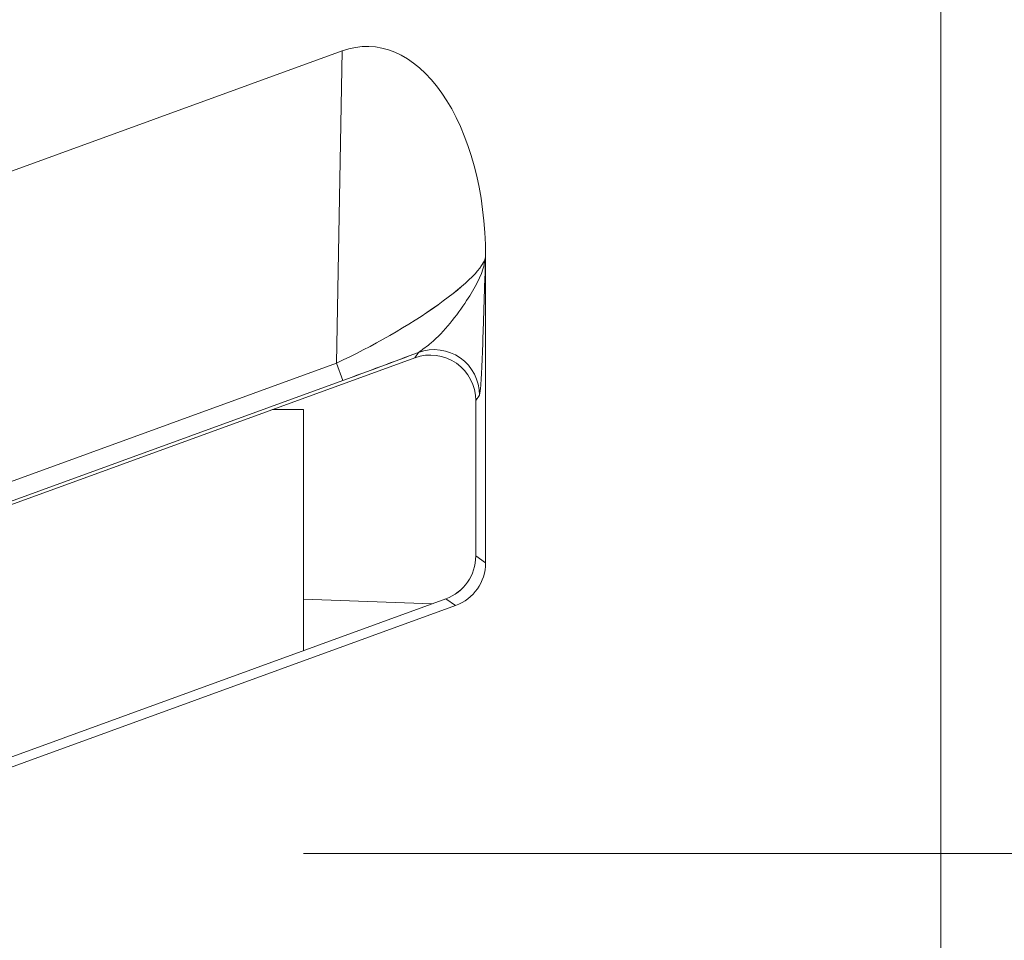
# Model space of a CAD drawing. Header units: millimetres. Extents: x -420 to 420, y -297 to 297.
# Tile 69 of 202: x -39.73 to -33.24, y -27.55 to -21.48. Entities that reach past the tile are written whole.
import ezdxf

# ---------------------------------------------------------------- set-up
doc = ezdxf.new("R2010")
doc.units = ezdxf.units.MM
doc.header["$MEASUREMENT"] = 0
doc.layers.add('layer 1', color=7, linetype='Continuous')

msp = doc.modelspace()

# ---------------------------------------------------------------- linework, layer by layer
at = {"layer": 'layer 1', "lineweight": 9}
for points in [[(-33.6565, 8.1653), (-33.6565, 8.1653), (-33.6565, -30.4505), (-33.6565, -30.4505)], [(-56.424, -22.5377), (-56.424, -22.5377), (-37.602, -15.687), (-37.602, -15.687)], [(-56.3978, -24.7224), (-56.3978, -24.7224), (-37.1234, -17.7098), (-37.1234, -17.7098)], [(-56.387, -24.5686), (-56.387, -24.5686), (-37.639, -17.7448), (-37.639, -17.7448)], [(-37.5972, -17.8596), (-37.5972, -17.8596), (-56.4164, -24.7092), (-56.4164, -24.7092)], [(-36.9184, -19.2981), (-36.9184, -19.2981), (-56.1926, -26.3162), (-56.1926, -26.3162)], [(-56.2544, -26.4044), (-56.2544, -26.4044), (-36.8538, -19.3433), (-36.8538, -19.3433)], [(-56.424, -28.5378), (-56.424, -28.5378), (-37.602, -21.6871), (-37.602, -21.6871)], [(-37.639, -23.7449), (-37.639, -23.7449), (-37.602, -21.6871), (-37.602, -21.6871)], [(-37.602, -21.6871), (-37.602, -21.6871), (-37.602, -21.6873), (-37.602, -21.6873)], [(-36.9448, -21.9657), (-36.9448, -21.9657), (-36.9448, -21.9657), (-36.9448, -21.9657)], [(-36.6566, -25.0616), (-36.6566, -25.0616), (-36.6566, -23.0409), (-36.6566, -23.0409)], [(-36.6566, -23.0409), (-36.6566, -23.0409), (-36.6566, -23.0411), (-36.6566, -23.0411)], [(-36.6566, -23.0409), (-36.6566, -23.0409), (-36.6566, -23.0431), (-36.6566, -23.0431)], [(-36.6566, -23.0431), (-36.6566, -23.0431), (-36.6566, -23.0433), (-36.6566, -23.0433)], [(-36.9698, -23.3607), (-36.9698, -23.3607), (-36.9698, -23.3609), (-36.9698, -23.3609)], [(-37.5972, -23.8597), (-37.4326, -23.7997), (-37.262, -23.7363), (-37.0984, -23.6741)], [(-37.5972, -23.8597), (-37.4326, -23.7997), (-37.262, -23.7363), (-37.0984, -23.6743)], [(-37.5972, -23.8597), (-37.4326, -23.7997), (-37.262, -23.7363), (-37.0984, -23.6743)], [(-37.5972, -23.8597), (-37.4326, -23.7997), (-37.262, -23.7363), (-37.0984, -23.6743)], [(-37.5972, -23.8597), (-37.4326, -23.7997), (-37.262, -23.7363), (-37.0984, -23.6743)], [(-37.5972, -23.8597), (-37.4326, -23.7997), (-37.262, -23.7363), (-37.0984, -23.6743)], [(-37.5972, -23.8597), (-37.4326, -23.7999), (-37.262, -23.7363), (-37.0984, -23.6743)], [(-37.5972, -23.8597), (-37.4326, -23.7999), (-37.262, -23.7363), (-37.0984, -23.6743)], [(-37.5972, -23.8597), (-37.4326, -23.7999), (-37.262, -23.7363), (-37.0984, -23.6743)], [(-37.5972, -23.8597), (-37.4326, -23.7999), (-37.262, -23.7363), (-37.0984, -23.6743)], [(-37.5972, -23.8597), (-37.4326, -23.7999), (-37.262, -23.7363), (-37.0984, -23.6743)], [(-37.5972, -23.8597), (-37.4326, -23.7999), (-37.262, -23.7363), (-37.0984, -23.6743)], [(-37.5972, -23.8597), (-37.4326, -23.7999), (-37.262, -23.7363), (-37.0984, -23.6743)], [(-37.5972, -23.8597), (-37.4326, -23.7999), (-37.262, -23.7363), (-37.0984, -23.6743)], [(-37.5972, -23.8597), (-37.4326, -23.7999), (-37.262, -23.7363), (-37.0984, -23.6743)], [(-37.5972, -23.8597), (-37.4326, -23.7999), (-37.262, -23.7363), (-37.0984, -23.6743)], [(-37.5972, -23.8597), (-37.4326, -23.7999), (-37.262, -23.7363), (-37.0984, -23.6743)], [(-37.5972, -23.8597), (-37.4326, -23.7999), (-37.262, -23.7365), (-37.0984, -23.6743)], [(-37.5972, -23.8597), (-37.4326, -23.7999), (-37.262, -23.7365), (-37.0984, -23.6743)], [(-37.5972, -23.8597), (-37.4326, -23.7999), (-37.262, -23.7365), (-37.0984, -23.6743)], [(-37.5972, -23.8597), (-37.4326, -23.7999), (-37.262, -23.7365), (-37.0984, -23.6743)], [(-37.1234, -23.7099), (-37.1234, -23.7099), (-37.0984, -23.6741), (-37.0984, -23.6741)], [(-37.0984, -23.6741), (-37.0984, -23.6741), (-37.0984, -23.6743), (-37.0984, -23.6743)], [(-56.3978, -30.7225), (-56.3978, -30.7225), (-37.1234, -23.7099), (-37.1234, -23.7099)], [(-56.387, -30.5687), (-56.387, -30.5687), (-37.639, -23.7449), (-37.639, -23.7449)], [(-37.639, -23.7449), (-37.639, -23.7449), (-37.639, -23.7449), (-37.639, -23.7449)], [(-37.639, -23.7449), (-37.639, -23.7449), (-37.5972, -23.8597), (-37.5972, -23.8597)], [(-37.1234, -23.7099), (-37.1234, -23.7099), (-37.1234, -23.7101), (-37.1234, -23.7101)], [(-36.8488, -23.7461), (-36.8488, -23.7461), (-36.8488, -23.7463), (-36.8488, -23.7463)], [(-37.5972, -23.8597), (-37.5972, -23.8597), (-56.4164, -30.7093), (-56.4164, -30.7093)], [(-37.5972, -23.8597), (-37.5972, -23.8597), (-37.5972, -23.8597), (-37.5972, -23.8597)], [(-36.696, -23.9561), (-36.696, -23.9561), (-36.721, -23.9919), (-36.721, -23.9919)], [(-36.721, -23.9919), (-36.721, -23.9919), (-36.721, -25.0164), (-36.721, -25.0164)], [(-36.721, -23.9919), (-36.721, -23.9919), (-36.721, -23.9919), (-36.721, -23.9919)], [(-37.8566, -24.0509), (-37.8566, -24.0509), (-38.0602, -24.0509), (-38.0602, -24.0509)], [(-37.8566, -25.6398), (-37.8566, -25.6398), (-37.8566, -24.0509), (-37.8566, -24.0509)], [(-36.9184, -25.2982), (-36.7998, -25.255), (-36.721, -25.1424), (-36.721, -25.0164)], [(-36.9184, -25.2982), (-36.7998, -25.255), (-36.721, -25.1424), (-36.721, -25.0164)], [(-36.9184, -25.2982), (-36.7998, -25.255), (-36.721, -25.1424), (-36.721, -25.0164)], [(-36.9184, -25.2982), (-36.7998, -25.255), (-36.721, -25.1424), (-36.721, -25.0164)], [(-36.9184, -25.2982), (-36.7998, -25.255), (-36.721, -25.1424), (-36.721, -25.0164)], [(-36.9184, -25.2982), (-36.7998, -25.255), (-36.721, -25.1424), (-36.721, -25.0164)], [(-36.9184, -25.2982), (-36.7998, -25.255), (-36.721, -25.1424), (-36.721, -25.0164)], [(-36.9184, -25.2982), (-36.7998, -25.255), (-36.721, -25.1424), (-36.721, -25.0164)], [(-36.9184, -25.2982), (-36.7998, -25.255), (-36.721, -25.1424), (-36.721, -25.0164)], [(-36.9184, -25.2982), (-36.7998, -25.255), (-36.721, -25.1424), (-36.721, -25.0164)], [(-36.9184, -25.2982), (-36.7998, -25.255), (-36.721, -25.1424), (-36.721, -25.0164)], [(-36.9184, -25.2982), (-36.7998, -25.255), (-36.721, -25.1424), (-36.721, -25.0164)], [(-36.9184, -25.2982), (-36.7998, -25.255), (-36.721, -25.1424), (-36.721, -25.0164)], [(-36.9184, -25.2982), (-36.7998, -25.255), (-36.721, -25.1424), (-36.721, -25.0164)], [(-36.9184, -25.2982), (-36.7998, -25.255), (-36.721, -25.1424), (-36.721, -25.0164)], [(-36.9184, -25.2982), (-36.7998, -25.255), (-36.721, -25.1424), (-36.721, -25.0164)], [(-36.9184, -25.2982), (-36.7998, -25.255), (-36.721, -25.1424), (-36.721, -25.0164)], [(-36.9184, -25.2982), (-36.7998, -25.2552), (-36.721, -25.1424), (-36.721, -25.0164)], [(-36.9184, -25.2982), (-36.7998, -25.2552), (-36.721, -25.1424), (-36.721, -25.0164)], [(-36.9184, -25.2982), (-36.7998, -25.2552), (-36.721, -25.1426), (-36.721, -25.0164)], [(-36.9184, -25.2982), (-36.7998, -25.2552), (-36.721, -25.1426), (-36.721, -25.0164)], [(-36.721, -25.0164), (-36.721, -25.0164), (-36.6566, -25.0616), (-36.6566, -25.0616)], [(-36.721, -25.0164), (-36.721, -25.0164), (-36.721, -25.0164), (-36.721, -25.0164)], [(-36.8538, -25.3434), (-36.7354, -25.3002), (-36.6566, -25.1876), (-36.6566, -25.0616)], [(-36.8538, -25.3434), (-36.7354, -25.3002), (-36.6566, -25.1876), (-36.6566, -25.0616)], [(-36.8538, -25.3434), (-36.7354, -25.3002), (-36.6566, -25.1876), (-36.6566, -25.0616)], [(-36.8538, -25.3434), (-36.7354, -25.3002), (-36.6566, -25.1876), (-36.6566, -25.0616)], [(-36.8538, -25.3434), (-36.7354, -25.3002), (-36.6566, -25.1876), (-36.6566, -25.0616)], [(-36.8538, -25.3434), (-36.7354, -25.3002), (-36.6566, -25.1876), (-36.6566, -25.0616)], [(-36.8538, -25.3434), (-36.7354, -25.3002), (-36.6566, -25.1876), (-36.6566, -25.0616)], [(-36.8538, -25.3434), (-36.7354, -25.3002), (-36.6566, -25.1876), (-36.6566, -25.0616)], [(-36.8538, -25.3434), (-36.7354, -25.3002), (-36.6566, -25.1876), (-36.6566, -25.0616)], [(-36.8538, -25.3434), (-36.7354, -25.3002), (-36.6566, -25.1876), (-36.6566, -25.0616)], [(-36.8538, -25.3434), (-36.7354, -25.3002), (-36.6566, -25.1876), (-36.6566, -25.0616)], [(-36.8538, -25.3434), (-36.7354, -25.3002), (-36.6566, -25.1876), (-36.6566, -25.0616)], [(-36.8538, -25.3434), (-36.7354, -25.3002), (-36.6566, -25.1876), (-36.6566, -25.0616)], [(-36.8538, -25.3434), (-36.7354, -25.3002), (-36.6566, -25.1876), (-36.6566, -25.0616)], [(-36.8538, -25.3434), (-36.7354, -25.3002), (-36.6566, -25.1876), (-36.6566, -25.0616)], [(-36.8538, -25.3434), (-36.7354, -25.3002), (-36.6566, -25.1876), (-36.6566, -25.0616)], [(-36.8538, -25.3434), (-36.7354, -25.3002), (-36.6566, -25.1876), (-36.6566, -25.0616)], [(-36.8538, -25.3434), (-36.7354, -25.3002), (-36.6566, -25.1876), (-36.6566, -25.0616)], [(-36.8538, -25.3434), (-36.7354, -25.3002), (-36.6566, -25.1876), (-36.6566, -25.0616)], [(-36.8538, -25.3434), (-36.7354, -25.3002), (-36.6566, -25.1876), (-36.6566, -25.0616)], [(-36.8538, -25.3434), (-36.7354, -25.3002), (-36.6566, -25.1876), (-36.6566, -25.0616)], [(-36.6566, -25.0616), (-36.6566, -25.0616), (-36.6566, -25.0616), (-36.6566, -25.0616)], [(-36.9184, -25.2982), (-36.9184, -25.2982), (-56.1926, -32.3163), (-56.1926, -32.3163)], [(-37.009, -25.3312), (-37.009, -25.3312), (-37.8566, -25.301), (-37.8566, -25.301)], [(-36.8538, -25.3434), (-36.8538, -25.3434), (-36.9184, -25.2982), (-36.9184, -25.2982)], [(-36.9184, -25.2982), (-36.9184, -25.2982), (-36.9184, -25.2982), (-36.9184, -25.2982)], [(-56.2544, -32.4045), (-56.2544, -32.4045), (-36.8538, -25.3434), (-36.8538, -25.3434)], [(-36.8538, -25.3434), (-36.8538, -25.3434), (-36.8538, -25.3434), (-36.8538, -25.3434)], [(-26.6564, -26.977), (-26.6564, -26.977), (-37.8566, -26.977), (-37.8566, -26.977)]]:
    msp.add_open_spline(points, degree=3, dxfattribs=at)
for points, knots in [([(-36.6566, -23.0409), (-36.6566, -22.6213), (-36.7622, -22.2273), (-36.9448, -21.9657), (-36.9448, -21.9657), (-37.1274, -21.7041), (-37.3682, -21.6021), (-37.602, -21.6871)], [0, 0, 0, 0, 0.333333, 0.333333, 0.333333, 0.333333, 1, 1, 1, 1]), ([(-36.6566, -23.0409), (-36.6566, -22.6213), (-36.7622, -22.2273), (-36.9448, -21.9657), (-36.9448, -21.9657), (-37.1274, -21.7041), (-37.3682, -21.6021), (-37.602, -21.6873)], [0, 0, 0, 0, 0.333333, 0.333333, 0.333333, 0.333333, 1, 1, 1, 1]), ([(-36.6566, -23.0409), (-36.6566, -22.6213), (-36.7622, -22.2273), (-36.9448, -21.9657), (-36.9448, -21.9657), (-37.1274, -21.7041), (-37.3682, -21.6021), (-37.602, -21.6873)], [0, 0, 0, 0, 0.333333, 0.333333, 0.333333, 0.333333, 1, 1, 1, 1]), ([(-36.6566, -23.0409), (-36.6566, -22.6213), (-36.7622, -22.2273), (-36.9448, -21.9657), (-36.9448, -21.9657), (-37.1274, -21.7041), (-37.3682, -21.6021), (-37.602, -21.6873)], [0, 0, 0, 0, 0.333333, 0.333333, 0.333333, 0.333333, 1, 1, 1, 1]), ([(-36.6566, -23.0409), (-36.6566, -22.6213), (-36.7622, -22.2273), (-36.9448, -21.9657), (-36.9448, -21.9657), (-37.1274, -21.7041), (-37.3682, -21.6021), (-37.602, -21.6873)], [0, 0, 0, 0, 0.333333, 0.333333, 0.333333, 0.333333, 1, 1, 1, 1]), ([(-36.6566, -23.0409), (-36.6566, -22.6213), (-36.7622, -22.2273), (-36.9448, -21.9657), (-36.9448, -21.9657), (-37.1274, -21.7043), (-37.3682, -21.6021), (-37.602, -21.6873)], [0, 0, 0, 0, 0.333333, 0.333333, 0.333333, 0.333333, 1, 1, 1, 1]), ([(-36.6566, -23.0409), (-36.6566, -22.6213), (-36.7622, -22.2273), (-36.9448, -21.9657), (-36.9448, -21.9657), (-37.1274, -21.7043), (-37.3682, -21.6021), (-37.602, -21.6873)], [0, 0, 0, 0, 0.333333, 0.333333, 0.333333, 0.333333, 1, 1, 1, 1]), ([(-36.6566, -23.0409), (-36.6566, -22.6213), (-36.7622, -22.2273), (-36.9448, -21.9657), (-36.9448, -21.9657), (-37.1274, -21.7043), (-37.3682, -21.6021), (-37.602, -21.6873)], [0, 0, 0, 0, 0.333333, 0.333333, 0.333333, 0.333333, 1, 1, 1, 1]), ([(-36.6566, -23.0409), (-36.6566, -22.6213), (-36.7622, -22.2273), (-36.9448, -21.9657), (-36.9448, -21.9657), (-37.1274, -21.7043), (-37.3682, -21.6021), (-37.602, -21.6873)], [0, 0, 0, 0, 0.333333, 0.333333, 0.333333, 0.333333, 1, 1, 1, 1]), ([(-36.6566, -23.0409), (-36.6566, -22.6213), (-36.7622, -22.2273), (-36.9448, -21.9657), (-36.9448, -21.9657), (-37.1274, -21.7043), (-37.3682, -21.6021), (-37.602, -21.6873)], [0, 0, 0, 0, 0.333333, 0.333333, 0.333333, 0.333333, 1, 1, 1, 1]), ([(-36.6566, -23.0409), (-36.6566, -22.6213), (-36.7622, -22.2273), (-36.9448, -21.9657), (-36.9448, -21.9657), (-37.1274, -21.7043), (-37.3682, -21.6021), (-37.602, -21.6873)], [0, 0, 0, 0, 0.333333, 0.333333, 0.333333, 0.333333, 1, 1, 1, 1]), ([(-36.6566, -23.0409), (-36.6566, -22.6213), (-36.7622, -22.2273), (-36.9448, -21.9657), (-36.9448, -21.9657), (-37.1274, -21.7043), (-37.3682, -21.6021), (-37.602, -21.6873)], [0, 0, 0, 0, 0.333333, 0.333333, 0.333333, 0.333333, 1, 1, 1, 1]), ([(-36.6566, -23.0409), (-36.6566, -22.6213), (-36.7622, -22.2273), (-36.9448, -21.9657), (-36.9448, -21.9657), (-37.1274, -21.7043), (-37.3682, -21.6021), (-37.602, -21.6873)], [0, 0, 0, 0, 0.333333, 0.333333, 0.333333, 0.333333, 1, 1, 1, 1]), ([(-36.6566, -23.0409), (-36.6566, -22.6213), (-36.7622, -22.2273), (-36.9448, -21.9657), (-36.9448, -21.9657), (-37.1274, -21.7043), (-37.3682, -21.6021), (-37.602, -21.6873)], [0, 0, 0, 0, 0.333333, 0.333333, 0.333333, 0.333333, 1, 1, 1, 1]), ([(-36.6566, -23.0409), (-36.6566, -22.6213), (-36.7622, -22.2273), (-36.9448, -21.9657), (-36.9448, -21.9657), (-37.1274, -21.7043), (-37.3682, -21.6021), (-37.602, -21.6873)], [0, 0, 0, 0, 0.333333, 0.333333, 0.333333, 0.333333, 1, 1, 1, 1]), ([(-36.6566, -23.0411), (-36.6566, -22.6213), (-36.7622, -22.2273), (-36.9448, -21.9657), (-36.9448, -21.9657), (-37.1274, -21.7043), (-37.3682, -21.6021), (-37.602, -21.6873)], [0, 0, 0, 0, 0.333333, 0.333333, 0.333333, 0.333333, 1, 1, 1, 1]), ([(-36.6566, -23.0411), (-36.6566, -22.6213), (-36.7622, -22.2273), (-36.9448, -21.9657), (-36.9448, -21.9657), (-37.1274, -21.7043), (-37.3682, -21.6021), (-37.602, -21.6873)], [0, 0, 0, 0, 0.333333, 0.333333, 0.333333, 0.333333, 1, 1, 1, 1]), ([(-36.6566, -23.0411), (-36.6566, -22.6213), (-36.7622, -22.2273), (-36.9448, -21.9657), (-36.9448, -21.9657), (-37.1274, -21.7043), (-37.3682, -21.6021), (-37.602, -21.6873)], [0, 0, 0, 0, 0.333333, 0.333333, 0.333333, 0.333333, 1, 1, 1, 1]), ([(-36.6566, -23.0411), (-36.6566, -22.6213), (-36.7622, -22.2273), (-36.9448, -21.9657), (-36.9448, -21.9657), (-37.1274, -21.7043), (-37.3682, -21.6021), (-37.602, -21.6873)], [0, 0, 0, 0, 0.333333, 0.333333, 0.333333, 0.333333, 1, 1, 1, 1]), ([(-36.6566, -23.0411), (-36.6566, -22.6213), (-36.7622, -22.2273), (-36.9448, -21.9657), (-36.9448, -21.9657), (-37.1274, -21.7043), (-37.3682, -21.6021), (-37.602, -21.6873)], [0, 0, 0, 0, 0.333333, 0.333333, 0.333333, 0.333333, 1, 1, 1, 1]), ([(-36.6566, -23.0411), (-36.6566, -22.6213), (-36.7622, -22.2273), (-36.9448, -21.9657), (-36.9448, -21.9657), (-37.1274, -21.7043), (-37.3682, -21.6021), (-37.602, -21.6873)], [0, 0, 0, 0, 0.333333, 0.333333, 0.333333, 0.333333, 1, 1, 1, 1]), ([(-37.639, -23.7449), (-37.4048, -23.6371), (-37.1596, -23.4963), (-36.9698, -23.3607), (-36.9698, -23.3607), (-36.78, -23.2251), (-36.6652, -23.1089), (-36.6566, -23.0431)], [0, 0, 0, 0, 0.333333, 0.333333, 0.333333, 0.333333, 1, 1, 1, 1]), ([(-37.639, -23.7449), (-37.4048, -23.6371), (-37.1596, -23.4963), (-36.9698, -23.3607), (-36.9698, -23.3607), (-36.78, -23.2251), (-36.6652, -23.1089), (-36.6566, -23.0431)], [0, 0, 0, 0, 0.333333, 0.333333, 0.333333, 0.333333, 1, 1, 1, 1]), ([(-37.639, -23.7449), (-37.4048, -23.6371), (-37.1596, -23.4963), (-36.9698, -23.3607), (-36.9698, -23.3607), (-36.78, -23.2251), (-36.6652, -23.1089), (-36.6566, -23.0431)], [0, 0, 0, 0, 0.333333, 0.333333, 0.333333, 0.333333, 1, 1, 1, 1]), ([(-37.639, -23.7449), (-37.4048, -23.6371), (-37.1596, -23.4963), (-36.9698, -23.3607), (-36.9698, -23.3607), (-36.78, -23.2251), (-36.6652, -23.1089), (-36.6566, -23.0431)], [0, 0, 0, 0, 0.333333, 0.333333, 0.333333, 0.333333, 1, 1, 1, 1]), ([(-37.639, -23.7449), (-37.4048, -23.6371), (-37.1596, -23.4963), (-36.9698, -23.3607), (-36.9698, -23.3607), (-36.78, -23.2251), (-36.6652, -23.1089), (-36.6566, -23.0431)], [0, 0, 0, 0, 0.333333, 0.333333, 0.333333, 0.333333, 1, 1, 1, 1]), ([(-37.639, -23.7449), (-37.4048, -23.6371), (-37.1596, -23.4963), (-36.9698, -23.3607), (-36.9698, -23.3607), (-36.78, -23.2251), (-36.6652, -23.1089), (-36.6566, -23.0433)], [0, 0, 0, 0, 0.333333, 0.333333, 0.333333, 0.333333, 1, 1, 1, 1]), ([(-37.639, -23.7449), (-37.4048, -23.6371), (-37.1596, -23.4963), (-36.9698, -23.3607), (-36.9698, -23.3607), (-36.78, -23.2251), (-36.6652, -23.1089), (-36.6566, -23.0433)], [0, 0, 0, 0, 0.333333, 0.333333, 0.333333, 0.333333, 1, 1, 1, 1]), ([(-37.639, -23.7449), (-37.4048, -23.6371), (-37.1596, -23.4963), (-36.9698, -23.3607), (-36.9698, -23.3607), (-36.78, -23.2253), (-36.6652, -23.1089), (-36.6566, -23.0433)], [0, 0, 0, 0, 0.333333, 0.333333, 0.333333, 0.333333, 1, 1, 1, 1]), ([(-37.639, -23.7449), (-37.4048, -23.6371), (-37.1596, -23.4963), (-36.9698, -23.3607), (-36.9698, -23.3607), (-36.78, -23.2253), (-36.6652, -23.1089), (-36.6566, -23.0433)], [0, 0, 0, 0, 0.333333, 0.333333, 0.333333, 0.333333, 1, 1, 1, 1]), ([(-37.639, -23.7449), (-37.4048, -23.6371), (-37.1596, -23.4963), (-36.9698, -23.3607), (-36.9698, -23.3607), (-36.78, -23.2253), (-36.6652, -23.1089), (-36.6566, -23.0433)], [0, 0, 0, 0, 0.333333, 0.333333, 0.333333, 0.333333, 1, 1, 1, 1]), ([(-37.639, -23.7449), (-37.4048, -23.6371), (-37.1596, -23.4963), (-36.9698, -23.3607), (-36.9698, -23.3607), (-36.78, -23.2253), (-36.6652, -23.1089), (-36.6566, -23.0433)], [0, 0, 0, 0, 0.333333, 0.333333, 0.333333, 0.333333, 1, 1, 1, 1]), ([(-37.639, -23.7449), (-37.4048, -23.6371), (-37.1596, -23.4963), (-36.9698, -23.3607), (-36.9698, -23.3607), (-36.78, -23.2253), (-36.6652, -23.1089), (-36.6566, -23.0433)], [0, 0, 0, 0, 0.333333, 0.333333, 0.333333, 0.333333, 1, 1, 1, 1]), ([(-37.639, -23.7449), (-37.4048, -23.6371), (-37.1596, -23.4963), (-36.9698, -23.3607), (-36.9698, -23.3607), (-36.78, -23.2253), (-36.6652, -23.1089), (-36.6566, -23.0433)], [0, 0, 0, 0, 0.333333, 0.333333, 0.333333, 0.333333, 1, 1, 1, 1]), ([(-37.639, -23.7449), (-37.4048, -23.6371), (-37.1596, -23.4963), (-36.9698, -23.3607), (-36.9698, -23.3607), (-36.78, -23.2253), (-36.6652, -23.1089), (-36.6566, -23.0433)], [0, 0, 0, 0, 0.333333, 0.333333, 0.333333, 0.333333, 1, 1, 1, 1]), ([(-37.639, -23.7449), (-37.4048, -23.6371), (-37.1596, -23.4963), (-36.9698, -23.3607), (-36.9698, -23.3607), (-36.78, -23.2253), (-36.6652, -23.1089), (-36.6566, -23.0433)], [0, 0, 0, 0, 0.333333, 0.333333, 0.333333, 0.333333, 1, 1, 1, 1]), ([(-37.639, -23.7449), (-37.4048, -23.6371), (-37.1596, -23.4963), (-36.9698, -23.3607), (-36.9698, -23.3607), (-36.78, -23.2253), (-36.6652, -23.1089), (-36.6566, -23.0433)], [0, 0, 0, 0, 0.333333, 0.333333, 0.333333, 0.333333, 1, 1, 1, 1]), ([(-37.639, -23.7449), (-37.4048, -23.6371), (-37.1596, -23.4963), (-36.9698, -23.3607), (-36.9698, -23.3607), (-36.78, -23.2253), (-36.6652, -23.1089), (-36.6566, -23.0433)], [0, 0, 0, 0, 0.333333, 0.333333, 0.333333, 0.333333, 1, 1, 1, 1]), ([(-37.639, -23.7449), (-37.4048, -23.6371), (-37.1596, -23.4963), (-36.9698, -23.3607), (-36.9698, -23.3607), (-36.78, -23.2253), (-36.6652, -23.1089), (-36.6566, -23.0433)], [0, 0, 0, 0, 0.333333, 0.333333, 0.333333, 0.333333, 1, 1, 1, 1]), ([(-37.639, -23.7449), (-37.4048, -23.6371), (-37.1596, -23.4963), (-36.9698, -23.3609), (-36.9698, -23.3609), (-36.78, -23.2253), (-36.6652, -23.1089), (-36.6566, -23.0433)], [0, 0, 0, 0, 0.333333, 0.333333, 0.333333, 0.333333, 1, 1, 1, 1]), ([(-37.639, -23.7449), (-37.4048, -23.6371), (-37.1596, -23.4963), (-36.9698, -23.3609), (-36.9698, -23.3609), (-36.78, -23.2253), (-36.6652, -23.1089), (-36.6566, -23.0433)], [0, 0, 0, 0, 0.333333, 0.333333, 0.333333, 0.333333, 1, 1, 1, 1]), ([(-37.639, -23.7449), (-37.4048, -23.6371), (-37.1596, -23.4963), (-36.9698, -23.3609), (-36.9698, -23.3609), (-36.78, -23.2253), (-36.6652, -23.1089), (-36.6566, -23.0433)], [0, 0, 0, 0, 0.333333, 0.333333, 0.333333, 0.333333, 1, 1, 1, 1]), ([(-37.0984, -23.6741), (-37.0706, -23.6547), (-37.043, -23.6351), (-37.015, -23.6115), (-37.015, -23.6115), (-36.931, -23.5401), (-36.845, -23.4303), (-36.7812, -23.3335), (-36.7812, -23.3335), (-36.7242, -23.2467), (-36.685, -23.1703), (-36.6666, -23.1005), (-36.6666, -23.1005), (-36.666, -23.0981), (-36.6654, -23.0959), (-36.665, -23.0937), (-36.665, -23.0937), (-36.6616, -23.0803), (-36.6592, -23.0673), (-36.6578, -23.0549), (-36.6578, -23.0549), (-36.6574, -23.0517), (-36.657, -23.0487), (-36.6568, -23.0455), (-36.6568, -23.0455), (-36.6566, -23.0447), (-36.6566, -23.0439), (-36.6566, -23.0431)], [0, 0, 0, 0, 0.125, 0.125, 0.125, 0.125, 0.25, 0.25, 0.25, 0.25, 0.375, 0.375, 0.375, 0.375, 0.5, 0.5, 0.5, 0.5, 0.625, 0.625, 0.625, 0.625, 0.75, 0.75, 0.75, 0.75, 1, 1, 1, 1]), ([(-36.6566, -23.0431), (-36.6566, -23.0445), (-36.6566, -23.0459), (-36.6566, -23.0473), (-36.6566, -23.0473), (-36.6576, -23.0759), (-36.6586, -23.1051), (-36.6596, -23.1341), (-36.6596, -23.1341), (-36.6636, -23.2613), (-36.6676, -23.3881), (-36.6718, -23.5147), (-36.6718, -23.5147), (-36.6768, -23.6667), (-36.682, -23.8181), (-36.688, -23.8913), (-36.688, -23.8913), (-36.6906, -23.9221), (-36.6932, -23.9391), (-36.696, -23.9561)], [0, 0, 0, 0, 0.166667, 0.166667, 0.166667, 0.166667, 0.333333, 0.333333, 0.333333, 0.333333, 0.5, 0.5, 0.5, 0.5, 0.666667, 0.666667, 0.666667, 0.666667, 1, 1, 1, 1]), ([(-36.721, -23.9919), (-36.721, -23.8939), (-36.7688, -23.8023), (-36.8488, -23.7461), (-36.8488, -23.7461), (-36.929, -23.6901), (-37.0314, -23.6765), (-37.1234, -23.7099)], [0, 0, 0, 0, 0.333333, 0.333333, 0.333333, 0.333333, 1, 1, 1, 1]), ([(-36.721, -23.9919), (-36.721, -23.8939), (-36.7688, -23.8023), (-36.8488, -23.7461), (-36.8488, -23.7461), (-36.929, -23.6901), (-37.0314, -23.6765), (-37.1234, -23.7099)], [0, 0, 0, 0, 0.333333, 0.333333, 0.333333, 0.333333, 1, 1, 1, 1]), ([(-36.721, -23.9919), (-36.721, -23.8939), (-36.7688, -23.8023), (-36.8488, -23.7461), (-36.8488, -23.7461), (-36.929, -23.6901), (-37.0314, -23.6765), (-37.1234, -23.7099)], [0, 0, 0, 0, 0.333333, 0.333333, 0.333333, 0.333333, 1, 1, 1, 1]), ([(-36.721, -23.9919), (-36.721, -23.8939), (-36.7688, -23.8023), (-36.8488, -23.7461), (-36.8488, -23.7461), (-36.929, -23.6901), (-37.0314, -23.6765), (-37.1234, -23.7099)], [0, 0, 0, 0, 0.333333, 0.333333, 0.333333, 0.333333, 1, 1, 1, 1]), ([(-36.721, -23.9919), (-36.721, -23.8939), (-36.7688, -23.8023), (-36.8488, -23.7461), (-36.8488, -23.7461), (-36.929, -23.6901), (-37.0314, -23.6765), (-37.1234, -23.7099)], [0, 0, 0, 0, 0.333333, 0.333333, 0.333333, 0.333333, 1, 1, 1, 1]), ([(-36.721, -23.9919), (-36.721, -23.8939), (-36.7688, -23.8023), (-36.8488, -23.7461), (-36.8488, -23.7461), (-36.929, -23.6901), (-37.0314, -23.6765), (-37.1234, -23.7099)], [0, 0, 0, 0, 0.333333, 0.333333, 0.333333, 0.333333, 1, 1, 1, 1]), ([(-36.721, -23.9919), (-36.721, -23.8939), (-36.7688, -23.8023), (-36.8488, -23.7461), (-36.8488, -23.7461), (-36.929, -23.6901), (-37.0314, -23.6765), (-37.1234, -23.7101)], [0, 0, 0, 0, 0.333333, 0.333333, 0.333333, 0.333333, 1, 1, 1, 1]), ([(-36.721, -23.9919), (-36.721, -23.8941), (-36.7688, -23.8023), (-36.8488, -23.7461), (-36.8488, -23.7461), (-36.929, -23.6901), (-37.0314, -23.6765), (-37.1234, -23.7101)], [0, 0, 0, 0, 0.333333, 0.333333, 0.333333, 0.333333, 1, 1, 1, 1]), ([(-36.721, -23.9919), (-36.721, -23.8941), (-36.7688, -23.8023), (-36.8488, -23.7461), (-36.8488, -23.7461), (-36.929, -23.6901), (-37.0314, -23.6765), (-37.1234, -23.7101)], [0, 0, 0, 0, 0.333333, 0.333333, 0.333333, 0.333333, 1, 1, 1, 1]), ([(-36.721, -23.9919), (-36.721, -23.8941), (-36.7688, -23.8023), (-36.8488, -23.7461), (-36.8488, -23.7461), (-36.929, -23.6901), (-37.0314, -23.6765), (-37.1234, -23.7101)], [0, 0, 0, 0, 0.333333, 0.333333, 0.333333, 0.333333, 1, 1, 1, 1]), ([(-36.721, -23.9919), (-36.721, -23.8941), (-36.7688, -23.8023), (-36.8488, -23.7461), (-36.8488, -23.7461), (-36.929, -23.6901), (-37.0314, -23.6765), (-37.1234, -23.7101)], [0, 0, 0, 0, 0.333333, 0.333333, 0.333333, 0.333333, 1, 1, 1, 1]), ([(-36.721, -23.9919), (-36.721, -23.8941), (-36.7688, -23.8023), (-36.8488, -23.7461), (-36.8488, -23.7461), (-36.929, -23.6901), (-37.0314, -23.6765), (-37.1234, -23.7101)], [0, 0, 0, 0, 0.333333, 0.333333, 0.333333, 0.333333, 1, 1, 1, 1]), ([(-36.721, -23.9919), (-36.721, -23.8941), (-36.7688, -23.8023), (-36.8488, -23.7461), (-36.8488, -23.7461), (-36.929, -23.6901), (-37.0314, -23.6765), (-37.1234, -23.7101)], [0, 0, 0, 0, 0.333333, 0.333333, 0.333333, 0.333333, 1, 1, 1, 1]), ([(-36.721, -23.9919), (-36.721, -23.8941), (-36.7688, -23.8023), (-36.8488, -23.7461), (-36.8488, -23.7461), (-36.929, -23.6901), (-37.0314, -23.6765), (-37.1234, -23.7101)], [0, 0, 0, 0, 0.333333, 0.333333, 0.333333, 0.333333, 1, 1, 1, 1]), ([(-36.721, -23.9919), (-36.721, -23.8941), (-36.7688, -23.8023), (-36.8488, -23.7461), (-36.8488, -23.7461), (-36.929, -23.6901), (-37.0314, -23.6765), (-37.1234, -23.7101)], [0, 0, 0, 0, 0.333333, 0.333333, 0.333333, 0.333333, 1, 1, 1, 1]), ([(-36.721, -23.9919), (-36.721, -23.8941), (-36.7688, -23.8023), (-36.8488, -23.7461), (-36.8488, -23.7461), (-36.929, -23.6901), (-37.0314, -23.6765), (-37.1234, -23.7101)], [0, 0, 0, 0, 0.333333, 0.333333, 0.333333, 0.333333, 1, 1, 1, 1]), ([(-36.721, -23.9919), (-36.721, -23.8941), (-36.7688, -23.8023), (-36.8488, -23.7461), (-36.8488, -23.7461), (-36.929, -23.6901), (-37.0314, -23.6765), (-37.1234, -23.7101)], [0, 0, 0, 0, 0.333333, 0.333333, 0.333333, 0.333333, 1, 1, 1, 1]), ([(-36.721, -23.9919), (-36.721, -23.8941), (-36.7688, -23.8023), (-36.8488, -23.7461), (-36.8488, -23.7461), (-36.929, -23.6901), (-37.0314, -23.6765), (-37.1234, -23.7101)], [0, 0, 0, 0, 0.333333, 0.333333, 0.333333, 0.333333, 1, 1, 1, 1]), ([(-36.721, -23.9919), (-36.721, -23.8941), (-36.7688, -23.8023), (-36.8488, -23.7461), (-36.8488, -23.7461), (-36.929, -23.6901), (-37.0314, -23.6765), (-37.1234, -23.7101)], [0, 0, 0, 0, 0.333333, 0.333333, 0.333333, 0.333333, 1, 1, 1, 1]), ([(-36.721, -23.9919), (-36.721, -23.8941), (-36.7688, -23.8023), (-36.8488, -23.7463), (-36.8488, -23.7463), (-36.929, -23.6901), (-37.0314, -23.6765), (-37.1234, -23.7101)], [0, 0, 0, 0, 0.333333, 0.333333, 0.333333, 0.333333, 1, 1, 1, 1]), ([(-36.721, -23.9919), (-36.721, -23.8941), (-36.7688, -23.8023), (-36.8488, -23.7463), (-36.8488, -23.7463), (-36.929, -23.6901), (-37.0314, -23.6765), (-37.1234, -23.7101)], [0, 0, 0, 0, 0.333333, 0.333333, 0.333333, 0.333333, 1, 1, 1, 1]), ([(-36.696, -23.9561), (-36.696, -23.8583), (-36.7438, -23.7667), (-36.824, -23.7105), (-36.824, -23.7105), (-36.904, -23.6545), (-37.0064, -23.6409), (-37.0984, -23.6741)], [0, 0, 0, 0, 0.333333, 0.333333, 0.333333, 0.333333, 1, 1, 1, 1])]:
    msp.add_open_spline(points, degree=3, knots=knots, dxfattribs=at)

doc.saveas('drawing.dxf')
